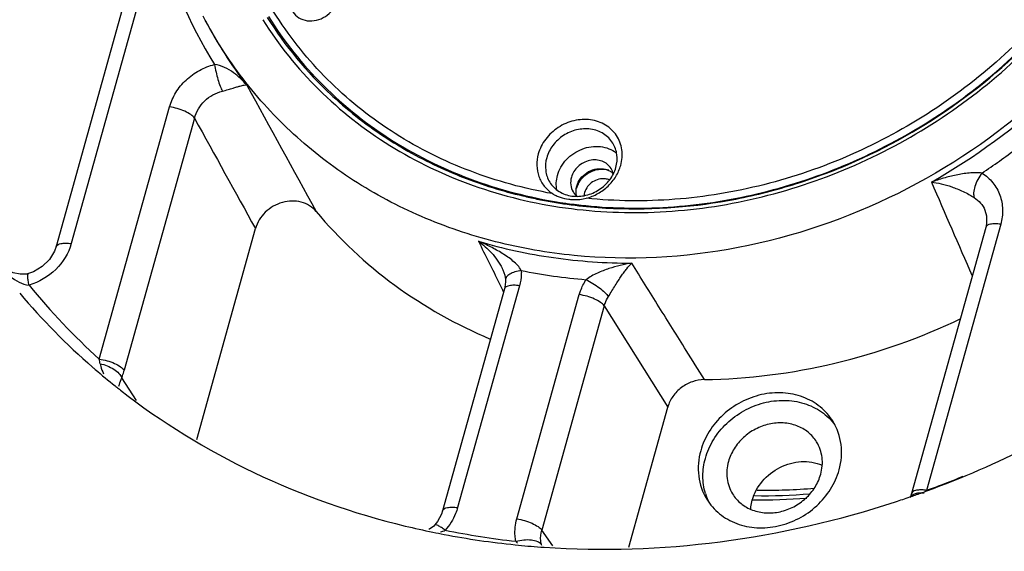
# Model space of a CAD drawing. Header units: millimetres. Extents: x 601 to 2924, y 6 to 1830.
# Tile 11 of 23: x 1098 to 1237, y 1277 to 1352. Entities that reach past the tile are written whole.
import ezdxf

# ---------------------------------------------------------------- set-up
doc = ezdxf.new("R2010")
doc.units = ezdxf.units.MM

msp = doc.modelspace()

# ---------------------------------------------------------------- linework, layer by layer
at = {"color": 7, "linetype": 'Continuous'}
for p, q in [((1115.548, 1364.725), (1103.183, 1320.392)), ((1117.672, 1365.162), (1105.307, 1320.83)), ((1109.287, 1304.489), (1119.236, 1340.158)), ((1122.775, 1338.572), (1112.826, 1302.902)), ((1175.391, 1326.538), (1175.569, 1326.513)), ((1234.741, 1325.567), (1234.741, 1325.567)), ((1123.087, 1293.099), (1131.41, 1322.94)), ((1234.847, 1323.124), (1224.347, 1285.479)), ((1236.971, 1323.561), (1226.471, 1285.916)), ((1166.343, 1317.345), (1166.355, 1317.32)), ((1099.244, 1316.574), (1099.245, 1316.575)), ((1166.834, 1315.673), (1166.834, 1315.673)), ((1166.681, 1314.434), (1157.925, 1283.041)), ((1168.805, 1314.871), (1160.049, 1283.479)), ((1165.936, 1315.23), (1166.398, 1314.293)), ((1166.398, 1314.293), (1166.554, 1313.975)), ((1168.431, 1281.874), (1177.28, 1313.601)), ((1180.819, 1312.014), (1171.969, 1280.286)), ((1180.819, 1312.014), (1189.819, 1297.69)), ((1114.573, 1298.624), (1112.485, 1301.84)), ((1184.289, 1277.865), (1189.819, 1297.691)), ((1224.347, 1285.479), (1224.154, 1284.846)), ((1156.803, 1281.021), (1156.802, 1281.02)), ((1173.519, 1278.051), (1171.969, 1280.286))]:
    msp.add_line(p, q, dxfattribs=at)
for points in [[(1234.741, 1325.566), (1234.97, 1324.731), (1234.964, 1323.674), (1234.847, 1323.124)], [(1103.183, 1320.392), (1102.944, 1319.734), (1102.225, 1318.566), (1101.199, 1317.57), (1099.964, 1316.84), (1099.245, 1316.575)], [(1099.244, 1316.574), (1098.976, 1316.511), (1098.072, 1316.482), (1097.098, 1316.691), (1096.101, 1317.124), (1095.127, 1317.764), (1094.24, 1318.572)], [(1166.355, 1317.32), (1166.46, 1317.095), (1166.724, 1316.353), (1166.831, 1315.733), (1166.834, 1315.673)], [(1166.834, 1315.673), (1166.835, 1315.429), (1166.739, 1314.665), (1166.681, 1314.434)], [(1157.925, 1283.041), (1157.747, 1282.523), (1157.172, 1281.486), (1156.802, 1281.02)], [(1156.803, 1281.021), (1156.653, 1280.865), (1156.046, 1280.443), (1155.961, 1280.411)]]:
    msp.add_lwpolyline(points, dxfattribs=at)
for centre, radius, start, end in [((1178.488, 1379.432), 62.468, 193.2047, 212.17763), ((1177.996, 1380.281), 60.495, 207.5214, 217.75573), ((1179.371, 1381.87), 54.652, 212.09123, 227.04948), ((6057.408, 4043.767), 5618.767, 208.726302, 208.934394), ((1180.175, 1382.661), 55.778, 226.99852, 227.32014), ((1180.758, 1383.316), 56.655, 227.33505, 237.28818), ((5858.153, 3944.031), 5404.833, 208.820096, 209.009415), ((1181.724, 1384.723), 58.362, 237.23718, 238.24597), ((1182.406, 1385.859), 59.686, 238.26304, 247.19537), ((1183.313, 1387.863), 61.885, 247.13999, 248.60611), ((1180.524, 1327.679), 3.646, 87.87103, 99.23236), ((1180.531, 1327.916), 3.409, 82.16075, 87.82962), ((1180.551, 1328.066), 3.257, 73.82569, 82.14827), ((1179.696, 1330.173), 2.442, 11.47476, 31.55733), ((1183.898, 1389.404), 63.533, 248.62247, 256.71591), ((1180.285, 1327.602), 3.578, 147.07199, 158.14219), ((6740.862, 3728.103), 6012.83, 203.5100297, 203.6477773), ((1178.462, 1329.408), 2.406, 211.62888, 218.10584), ((1178.502, 1329.444), 2.459, 218.17978, 231.07725), ((1179.975, 1327.72), 3.246, 163.2231, 164.41352), ((1180.084, 1327.686), 3.36, 158.18842, 163.20156), ((1180.212, 1327.441), 2.258, 164.39595, 174.74892), ((1184.575, 1391.99), 66.206, 256.65947, 258.40807), ((1184.777, 1392.985), 67.221, 258.40977, 262.1395), ((1185.082, 1394.467), 68.616, 262.03126, 264.23991), ((1176.757, 1334.165), 7.118, 262.13037, 262.92383), ((1185.017, 1394.687), 68.94, 262.13526, 265.80386), ((1184.523, 1392.718), 77.252, 258.45806, 265.32849), ((1172.716, 1374.86), 94.737, 219.23123, 227.96987), ((1171.375, 1376.016), 96.2, 220.30343, 229.05399), ((1089.59, 1300.558), 20.086, 9.39066, 11.28622), ((1172.455, 1377.194), 97.798, 229.02853, 229.32402), ((1172.771, 1377.566), 98.286, 229.3256, 231.45566), ((1173.071, 1377.939), 98.764, 231.45428, 231.80698), ((1173.137, 1378.023), 98.871, 231.80695, 232.0055), ((1178.242, 1417.615), 140.341, 290.10973, 296.6629), ((1179.527, 1415.402), 137.733, 290.92152, 292.24333), ((1203.737, 1368.275), 82.339, 269.11612, 274.78826), ((1179.699, 1414.954), 137.252, 289.92395, 290.92142), ((1202.929, 1287.834), 8.127, 196.7446, 207.32803), ((1202.884, 1369.425), 84.852, 269.291, 274.46969), ((1203.141, 1368.986), 83.828, 269.30343, 274.67369), ((1178.776, 1416.166), 138.796, 288.18515, 289.05824), ((1178.702, 1416.383), 139.025, 289.05804, 289.21558), ((1178.644, 1416.546), 139.197, 289.21569, 289.9204), ((1178.59, 1416.698), 139.359, 289.9203, 290.10513), ((1225.56, 1279.349), 6.63, 82.10404, 84.89332), ((1179.628, 1392.725), 115.069, 256.42972, 258.42453), ((1179.852, 1393.798), 116.165, 258.42263, 259.22136), ((1180.194, 1395.667), 118.064, 259.22779, 264.1716), ((1181.366, 1394.372), 116.404, 258.56403, 263.54848), ((1180.578, 1398.989), 121.408, 264.1508, 265.85959), ((1180.64, 1399.803), 122.225, 265.85793, 266.07948), ((1183.917, 1280.906), 12.314, 192.19717, 192.84626)]:
    msp.add_arc(centre, radius, start, end, dxfattribs=at)
for points, knots in [([(1073.408, 1323.555), (1070.027, 1330.013), (1064.551, 1343.751), (1060.628, 1365.735), (1061.058, 1388.47), (1065.81, 1411.21), (1074.706, 1433.23), (1085.285, 1450.34), (1095.455, 1463.028), (1106.761, 1475.017), (1116.322, 1482.992), (1123.069, 1487.779)], [0, 0, 0, 0, 0.1170249, 0.2354894, 0.3562563, 0.4798408, 0.6063844, 0.7356534, 0.8012003, 0.8671972, 1, 1, 1, 1]), ([(1074.297, 1323.943), (1070.903, 1330.344), (1065.393, 1343.974), (1061.405, 1365.814), (1061.759, 1388.424), (1066.43, 1411.06), (1075.243, 1432.993), (1085.753, 1450.042), (1095.869, 1462.688), (1107.122, 1474.638), (1116.644, 1482.587), (1123.364, 1487.357)], [0, 0, 0, 0, 0.1168884, 0.2352292, 0.3559099, 0.4794613, 0.6060304, 0.7353805, 0.8009827, 0.8670433, 1, 1, 1, 1]), ([(1173.488, 1327.894), (1169.509, 1328.591), (1161.751, 1330.697), (1151.071, 1335.998), (1141.86, 1343.232), (1134.461, 1352.145), (1129.143, 1362.417), (1126.101, 1373.674), (1125.431, 1385.503), (1126.562, 1393.405), (1127.497, 1397.303)], [0, 0, 0, 0, 0.1292802, 0.2554391, 0.3791163, 0.501327, 0.6233329, 0.74643, 0.8717283, 1, 1, 1, 1]), ([(1175.332, 1325.88), (1179.762, 1325.268), (1188.862, 1324.902), (1202.481, 1326.861), (1215.75, 1331.235), (1228.166, 1337.857), (1239.268, 1346.477), (1248.637, 1356.777), (1255.919, 1368.368), (1259.24, 1376.791), (1260.454, 1381.063)], [0, 0, 0, 0, 0.1219665, 0.2466712, 0.3733771, 0.501063, 0.6285916, 0.7548456, 0.878862, 1, 1, 1, 1]), ([(1267.159, 1380.465), (1266.137, 1376.802), (1263.497, 1369.552), (1256.062, 1355.799), (1242.992, 1340.543), (1222.96, 1327.005), (1200.228, 1319.234), (1180.469, 1318.183), (1165.415, 1320.788), (1154.853, 1324.36), (1145.185, 1329.489), (1136.639, 1336.06), (1129.423, 1343.917), (1125.613, 1349.896), (1123.989, 1353.014)], [0, 0, 0, 0, 0.062293, 0.125801, 0.2553784, 0.3868218, 0.5172955, 0.6442646, 0.7061107, 0.7666914, 0.8261065, 0.8845729, 0.9424083, 1, 1, 1, 1]), ([(1258.12, 1379.246), (1256.861, 1375.292), (1253.558, 1367.517), (1246.581, 1356.826), (1237.766, 1347.31), (1227.417, 1339.301), (1215.893, 1333.068), (1203.586, 1328.828), (1190.922, 1326.728), (1182.421, 1326.81), (1178.262, 1327.234)], [0, 0, 0, 0, 0.121358, 0.2454172, 0.3715516, 0.4988733, 0.6263588, 0.7529661, 0.8777507, 1, 1, 1, 1]), ([(1178.195, 1326.197), (1182.33, 1325.78), (1190.778, 1325.693), (1207.629, 1328.412), (1227.696, 1337.041), (1244.049, 1351.505), (1253.654, 1365.569), (1257.146, 1373.233), (1258.514, 1377.142)], [0, 0, 0, 0, 0.1223391, 0.2471804, 0.5005762, 0.7536407, 0.8780995, 1, 1, 1, 1]), ([(1227.155, 1329.527), (1233.342, 1333.031), (1244.85, 1341.466), (1254.043, 1352.392), (1257.847, 1358.28)], [0, 0, 0, 0, 0.5035655, 1, 1, 1, 1]), ([(1136.351, 1355.968), (1136.24, 1355.568), (1136.171, 1354.729), (1136.609, 1353.553), (1137.526, 1352.689), (1138.752, 1352.277), (1140.09, 1352.356), (1141.349, 1352.902), (1142.355, 1353.829), (1142.77, 1354.643), (1142.887, 1355.064)], [0, 0, 0, 0, 0.1214323, 0.238344, 0.3556687, 0.4780179, 0.6067741, 0.7396267, 0.872112, 1, 1, 1, 1]), ([(1133.248, 1352.94), (1135.45, 1349.413), (1140.725, 1342.806), (1150.748, 1334.892), (1162.482, 1329.244), (1171.019, 1327.162), (1175.391, 1326.538)], [0, 0, 0, 0, 0.2433839, 0.4897722, 0.7415166, 1, 1, 1, 1]), ([(1132.447, 1352.499), (1134.694, 1348.928), (1140.073, 1342.243), (1150.278, 1334.252), (1162.215, 1328.569), (1170.89, 1326.494), (1175.332, 1325.88)], [0, 0, 0, 0, 0.2433168, 0.4896914, 0.7414529, 1, 1, 1, 1]), ([(1179.973, 1325.932), (1185.734, 1325.508), (1194.557, 1325.95), (1205.989, 1328.526), (1217.258, 1332.438), (1230.451, 1339.654), (1239.506, 1347.606), (1243.51, 1352.016)], [0, 0, 0, 0, 0.2443818, 0.3691493, 0.4950366, 0.7480236, 1, 1, 1, 1]), ([(1119.236, 1340.158), (1119.435, 1340.87), (1120.054, 1342.264), (1121.517, 1344.041), (1123.407, 1345.409), (1124.866, 1345.981), (1125.615, 1346.165)], [0, 0, 0, 0, 0.2424902, 0.492734, 0.746886, 1, 1, 1, 1]), ([(1130.167, 1343.24), (1129.617, 1343.893), (1128.298, 1345.167), (1126.584, 1346.038), (1125.615, 1346.165)], [0, 0, 0, 0, 0.4663503, 1, 1, 1, 1]), ([(1125.615, 1346.165), (1125.725, 1345.451), (1125.963, 1344.417), (1126.371, 1343.17), (1126.599, 1342.622), (1126.722, 1342.397)], [0, 0, 0, 0, 0.550014, 0.8046426, 1, 1, 1, 1]), ([(1234.33, 1330.795), (1235.998, 1331.91), (1242.488, 1336.56), (1248.374, 1342.056), (1252.31, 1346.552)], [0, 0, 0, 0, 0.2513443, 1, 1, 1, 1]), ([(1126.722, 1342.397), (1127.004, 1342.445), (1127.502, 1342.611), (1128.186, 1342.808), (1128.739, 1342.972), (1129.268, 1343.126), (1129.72, 1343.245), (1130.057, 1343.277), (1130.167, 1343.24)], [0, 0, 0, 0, 0.2405163, 0.4401047, 0.6003863, 0.7270534, 0.902736, 1, 1, 1, 1]), ([(1122.775, 1338.572), (1123.008, 1339.482), (1124.042, 1341.202), (1125.79, 1342.169), (1126.722, 1342.397)], [0, 0, 0, 0, 0.4945742, 1, 1, 1, 1]), ([(1122.775, 1338.572), (1122.639, 1338.771), (1122.193, 1339.143), (1121.033, 1339.759), (1119.979, 1340.057), (1119.237, 1340.159)], [0, 0, 0, 0, 0.1830904, 0.4302345, 1, 1, 1, 1]), ([(1183.144, 1331.895), (1183.245, 1332.257), (1183.376, 1332.996), (1183.341, 1334.109), (1183.072, 1335.169), (1182.578, 1336.135), (1181.88, 1336.967), (1181.006, 1337.632), (1179.99, 1338.105), (1178.487, 1338.461), (1176.466, 1338.343), (1174.219, 1337.369), (1172.423, 1335.713), (1171.683, 1334.259), (1171.473, 1333.508)], [0, 0, 0, 0, 0.0616201, 0.121743, 0.1806895, 0.2390686, 0.2975484, 0.3567925, 0.4173231, 0.4794417, 0.6078465, 0.7403364, 0.872468, 1, 1, 1, 1]), ([(1178.883, 1337.016), (1178.229, 1337.106), (1176.856, 1337.026), (1174.969, 1336.208), (1173.46, 1334.816), (1172.838, 1333.595), (1172.662, 1332.964)], [0, 0, 0, 0, 0.2466873, 0.5011837, 0.7550031, 1, 1, 1, 1]), ([(1182.034, 1335.039), (1181.871, 1335.304), (1181.478, 1335.8), (1180.729, 1336.395), (1179.85, 1336.817), (1179.21, 1336.97), (1178.883, 1337.016)], [0, 0, 0, 0, 0.2433477, 0.4896371, 0.7414892, 1, 1, 1, 1]), ([(1182.465, 1331.609), (1182.626, 1332.187), (1182.736, 1333.395), (1182.337, 1334.547), (1182.034, 1335.039)], [0, 0, 0, 0, 0.5094132, 1, 1, 1, 1]), ([(1171.473, 1333.508), (1171.326, 1332.981), (1171.182, 1331.895), (1171.472, 1330.296), (1172.251, 1328.893), (1173.048, 1328.18), (1173.488, 1327.894)], [0, 0, 0, 0, 0.2576837, 0.5068926, 0.7523019, 1, 1, 1, 1]), ([(1174.194, 1330.476), (1174.308, 1330.887), (1174.65, 1331.692), (1175.442, 1332.752), (1176.468, 1333.62), (1177.664, 1334.241), (1178.953, 1334.576), (1180.255, 1334.601), (1181.486, 1334.313), (1182.217, 1333.915), (1182.539, 1333.673)], [0, 0, 0, 0, 0.1234652, 0.2505701, 0.3799079, 0.5095895, 0.6376527, 0.7624821, 0.8832111, 1, 1, 1, 1]), ([(1172.662, 1332.964), (1172.501, 1332.386), (1172.391, 1331.178), (1172.79, 1330.026), (1173.093, 1329.534)], [0, 0, 0, 0, 0.5094132, 1, 1, 1, 1]), ([(1181.777, 1331.451), (1181.634, 1331.684), (1181.258, 1332.108), (1180.509, 1332.527), (1179.64, 1332.703), (1178.728, 1332.624), (1177.851, 1332.301), (1177.082, 1331.762), (1176.486, 1331.052), (1176.234, 1330.492), (1176.154, 1330.205)], [0, 0, 0, 0, 0.1151669, 0.2332336, 0.3559418, 0.4833438, 0.613942, 0.7452766, 0.8746616, 1, 1, 1, 1]), ([(1176.244, 1327.557), (1176.898, 1327.467), (1178.272, 1327.547), (1180.158, 1328.365), (1181.667, 1329.757), (1182.289, 1330.978), (1182.465, 1331.609)], [0, 0, 0, 0, 0.2466873, 0.5011837, 0.7550031, 1, 1, 1, 1]), ([(1176.92, 1328.961), (1177.026, 1329.34), (1177.399, 1330.073), (1178.304, 1330.908), (1179.436, 1331.399), (1180.26, 1331.447), (1180.652, 1331.392)], [0, 0, 0, 0, 0.2449969, 0.4988163, 0.7533127, 1, 1, 1, 1]), ([(1179.939, 1331.278), (1179.405, 1331.191), (1178.368, 1330.784), (1177.575, 1330), (1177.282, 1329.547)], [0, 0, 0, 0, 0.5007919, 1, 1, 1, 1]), ([(1178.262, 1327.234), (1178.836, 1327.385), (1179.953, 1327.837), (1181.397, 1328.903), (1182.515, 1330.275), (1182.991, 1331.347), (1183.144, 1331.895)], [0, 0, 0, 0, 0.2533116, 0.5074113, 0.7575243, 1, 1, 1, 1]), ([(1180.652, 1331.392), (1180.733, 1331.381), (1181.049, 1331.324), (1181.356, 1331.215), (1181.568, 1331.105)], [0, 0, 0, 0, 0.2542539, 1, 1, 1, 1]), ([(1181.568, 1331.105), (1181.61, 1331.083), (1181.774, 1330.992), (1181.929, 1330.883), (1182.036, 1330.793)], [0, 0, 0, 0, 0.2522271, 1, 1, 1, 1]), ([(1234.33, 1330.795), (1234.03, 1330.841), (1233.414, 1330.871), (1232.184, 1330.799), (1230.661, 1330.548), (1228.882, 1330.102), (1227.724, 1329.73), (1227.155, 1329.527)], [0, 0, 0, 0, 0.1238903, 0.2507209, 0.5033988, 0.7531153, 1, 1, 1, 1]), ([(1234.33, 1330.795), (1233.888, 1330.227), (1233.377, 1329.311), (1233.101, 1328.093), (1233.142, 1327.547), (1233.23, 1327.339)], [0, 0, 0, 0, 0.5777256, 0.8183769, 1, 1, 1, 1]), ([(1234.33, 1330.795), (1234.905, 1330.432), (1235.944, 1329.518), (1236.965, 1327.712), (1237.348, 1325.646), (1237.161, 1324.242), (1236.971, 1323.561)], [0, 0, 0, 0, 0.2478303, 0.4932173, 0.7423585, 1, 1, 1, 1]), ([(1173.093, 1329.534), (1173.256, 1329.269), (1173.649, 1328.773), (1174.398, 1328.178), (1175.277, 1327.756), (1175.917, 1327.603), (1176.244, 1327.557)], [0, 0, 0, 0, 0.2433477, 0.4896371, 0.7414892, 1, 1, 1, 1]), ([(1174.094, 1328.419), (1174.031, 1328.754), (1173.985, 1329.451), (1174.099, 1330.139), (1174.194, 1330.476)], [0, 0, 0, 0, 0.4933126, 1, 1, 1, 1]), ([(1176.154, 1330.205), (1176.057, 1329.858), (1175.992, 1329.133), (1176.232, 1328.442), (1176.413, 1328.147)], [0, 0, 0, 0, 0.5094419, 1, 1, 1, 1]), ([(1181, 1329.978), (1180.377, 1330.064), (1179.045, 1329.739), (1178.205, 1328.65), (1178.037, 1328.048)], [0, 0, 0, 0, 0.5012633, 1, 1, 1, 1]), ([(1227.155, 1329.527), (1227.622, 1329.476), (1228.599, 1329.305), (1229.821, 1328.945), (1230.847, 1328.553), (1231.659, 1328.203), (1232.337, 1327.867), (1232.856, 1327.564), (1233.107, 1327.408), (1233.23, 1327.339)], [0, 0, 0, 0, 0.2162631, 0.4563279, 0.5860144, 0.722994, 0.8637713, 0.9346533, 1, 1, 1, 1]), ([(1173.484, 1327.896), (1173.651, 1327.788), (1174.01, 1327.599), (1174.771, 1327.307), (1175.376, 1327.17), (1175.783, 1327.114)], [0, 0, 0, 0, 0.2448923, 0.4954763, 1, 1, 1, 1]), ([(1176.885, 1327.614), (1176.833, 1327.831), (1176.787, 1328.287), (1176.858, 1328.74), (1176.92, 1328.961)], [0, 0, 0, 0, 0.4927335, 1, 1, 1, 1]), ([(1140.007, 1325.363), (1139.742, 1325.68), (1139.093, 1326.241), (1137.895, 1326.751), (1136.558, 1326.905), (1134.732, 1326.629), (1132.666, 1325.443), (1131.652, 1323.806), (1131.41, 1322.94)], [0, 0, 0, 0, 0.1159642, 0.2355034, 0.3595842, 0.4879025, 0.7479726, 1, 1, 1, 1]), ([(1175.881, 1327.101), (1176.077, 1327.077), (1176.875, 1327.012), (1177.689, 1327.082), (1178.271, 1327.236)], [0, 0, 0, 0, 0.2474331, 1, 1, 1, 1]), ([(1233.23, 1327.339), (1233.563, 1327.129), (1234.169, 1326.608), (1234.587, 1325.928), (1234.741, 1325.567)], [0, 0, 0, 0, 0.5009389, 1, 1, 1, 1]), ([(1140.007, 1325.363), (1143.264, 1321.47), (1150.849, 1314.396), (1159.889, 1309.336), (1164.663, 1307.325)], [0, 0, 0, 0, 0.4949344, 1, 1, 1, 1]), ([(1236.971, 1323.562), (1236.707, 1323.598), (1236.212, 1323.635), (1235.497, 1323.6), (1234.919, 1323.382), (1234.847, 1323.124)], [0, 0, 0, 0, 0.353701, 0.6452032, 1, 1, 1, 1]), ([(1103.183, 1320.392), (1103.255, 1320.649), (1103.832, 1320.867), (1104.547, 1320.903), (1105.043, 1320.866), (1105.306, 1320.83)], [0, 0, 0, 0, 0.3546934, 0.6462738, 1, 1, 1, 1]), ([(1169.066, 1317.028), (1168.932, 1317.286), (1168.557, 1317.76), (1167.659, 1318.585), (1166.369, 1319.47), (1164.718, 1320.384), (1163.571, 1320.916), (1162.989, 1321.164)], [0, 0, 0, 0, 0.1171939, 0.2400332, 0.4910879, 0.7449674, 1, 1, 1, 1]), ([(1162.989, 1321.164), (1166.467, 1320.126), (1173.662, 1318.565), (1181.005, 1318.065), (1184.706, 1318.07)], [0, 0, 0, 0, 0.4950866, 1, 1, 1, 1]), ([(1162.989, 1321.163), (1163.659, 1320.678), (1164.942, 1319.538), (1165.953, 1318.132), (1166.343, 1317.345)], [0, 0, 0, 0, 0.4849781, 1, 1, 1, 1]), ([(1105.307, 1320.83), (1104.925, 1319.463), (1103.336, 1316.88), (1100.737, 1315.359), (1099.333, 1314.943)], [0, 0, 0, 0, 0.4920308, 1, 1, 1, 1]), ([(1094.434, 1318.268), (1095.094, 1317.504), (1096.192, 1316.436), (1097.882, 1315.351), (1098.841, 1314.993), (1099.333, 1314.943)], [0, 0, 0, 0, 0.5031797, 0.7536878, 1, 1, 1, 1]), ([(1184.706, 1318.07), (1183.616, 1317.887), (1181.962, 1317.494), (1179.799, 1316.678), (1178.726, 1316.098), (1178.232, 1315.722)], [0, 0, 0, 0, 0.4782176, 0.7312338, 1, 1, 1, 1]), ([(1181.407, 1313.35), (1181.588, 1313.606), (1181.885, 1314.144), (1182.355, 1314.898), (1182.803, 1315.588), (1183.21, 1316.216), (1183.606, 1316.767), (1184.081, 1317.396), (1184.458, 1317.814), (1184.706, 1318.07)], [0, 0, 0, 0, 0.1630118, 0.318958, 0.4619625, 0.5905219, 0.707978, 0.8147278, 1, 1, 1, 1]), ([(1194.996, 1301.592), (1194.139, 1302.963), (1192.649, 1305.372), (1190.501, 1308.804), (1187.907, 1312.912), (1185.991, 1316.011), (1184.706, 1318.07)], [0, 0, 0, 0, 0.2497459, 0.4373732, 0.6252419, 1, 1, 1, 1]), ([(1169.066, 1317.028), (1168.761, 1316.983), (1168.2, 1316.861), (1167.565, 1316.599), (1167.181, 1316.329), (1166.931, 1316.075), (1166.829, 1315.825), (1166.834, 1315.673)], [0, 0, 0, 0, 0.3329127, 0.6160855, 0.7339903, 0.835522, 1, 1, 1, 1]), ([(1169.066, 1317.028), (1169.073, 1316.849), (1169.071, 1316.123), (1168.952, 1315.398), (1168.805, 1314.871)], [0, 0, 0, 0, 0.2467541, 1, 1, 1, 1]), ([(1099.332, 1314.943), (1099.286, 1315.157), (1099.211, 1315.536), (1099.153, 1316.049), (1099.14, 1316.36), (1099.193, 1316.558), (1099.244, 1316.574)], [0, 0, 0, 0, 0.3945062, 0.7024033, 0.904294, 1, 1, 1, 1]), ([(1177.28, 1313.601), (1177.332, 1313.786), (1177.569, 1314.525), (1177.918, 1315.228), (1178.232, 1315.722)], [0, 0, 0, 0, 0.2466689, 1, 1, 1, 1]), ([(1178.232, 1315.722), (1178.901, 1315.398), (1179.829, 1314.827), (1180.858, 1313.986), (1181.267, 1313.558), (1181.407, 1313.349)], [0, 0, 0, 0, 0.5591817, 0.8115469, 1, 1, 1, 1]), ([(1168.805, 1314.871), (1168.541, 1314.908), (1168.046, 1314.945), (1167.331, 1314.909), (1166.753, 1314.691), (1166.681, 1314.434)], [0, 0, 0, 0, 0.3537009, 0.6452031, 1, 1, 1, 1]), ([(1180.819, 1312.014), (1180.682, 1312.212), (1180.237, 1312.584), (1179.077, 1313.201), (1178.022, 1313.499), (1177.28, 1313.601)], [0, 0, 0, 0, 0.1830904, 0.4302346, 1, 1, 1, 1]), ([(1180.818, 1312.014), (1180.85, 1312.13), (1180.995, 1312.596), (1181.212, 1313.039), (1181.407, 1313.35)], [0, 0, 0, 0, 0.2470461, 1, 1, 1, 1]), ([(1194.998, 1301.592), (1201.198, 1301.677), (1213.733, 1303.278), (1225.632, 1307.501), (1231.34, 1310.218)], [0, 0, 0, 0, 0.495209, 1, 1, 1, 1]), ([(1109.287, 1304.489), (1110.029, 1304.387), (1111.084, 1304.089), (1112.244, 1303.472), (1112.689, 1303.1), (1112.826, 1302.902)], [0, 0, 0, 0, 0.5696873, 0.816891, 1, 1, 1, 1]), ([(1109.407, 1303.836), (1110.089, 1303.694), (1111.053, 1303.311), (1112.046, 1302.533), (1112.389, 1302.072), (1112.485, 1301.84)], [0, 0, 0, 0, 0.5543914, 0.8004824, 1, 1, 1, 1]), ([(1109.407, 1303.836), (1109.428, 1303.705), (1109.533, 1303.214), (1109.72, 1302.743), (1109.888, 1302.414)], [0, 0, 0, 0, 0.2634658, 1, 1, 1, 1]), ([(1112.485, 1301.84), (1112.516, 1301.925), (1112.641, 1302.275), (1112.75, 1302.631), (1112.826, 1302.902)], [0, 0, 0, 0, 0.2424479, 1, 1, 1, 1]), ([(1112.06, 1300.657), (1112.079, 1300.736), (1112.195, 1301.14), (1112.354, 1301.529), (1112.486, 1301.84)], [0, 0, 0, 0, 0.1946562, 1, 1, 1, 1]), ([(1194.998, 1301.592), (1194.424, 1301.584), (1193.26, 1301.37), (1191.704, 1300.535), (1190.478, 1299.281), (1189.969, 1298.231), (1189.819, 1297.691)], [0, 0, 0, 0, 0.2495427, 0.5040162, 0.7562638, 1, 1, 1, 1]), ([(1112.273, 1300.105), (1118.106, 1295.549), (1130.994, 1287.636), (1145.255, 1282.649), (1152.629, 1280.869)], [0, 0, 0, 0, 0.4938492, 1, 1, 1, 1]), ([(1213.22, 1295.675), (1212.742, 1296.451), (1211.491, 1297.864), (1208.992, 1299.263), (1206.094, 1299.849), (1203.056, 1299.586), (1200.133, 1298.509), (1197.57, 1296.711), (1195.584, 1294.345), (1194.743, 1292.478), (1194.477, 1291.523)], [0, 0, 0, 0, 0.1151676, 0.2332348, 0.355942, 0.483342, 0.6139399, 0.7452787, 0.8746582, 1, 1, 1, 1]), ([(1195.14, 1290.445), (1195.398, 1291.369), (1196.202, 1293.178), (1198.093, 1295.491), (1200.537, 1297.281), (1203.34, 1298.407), (1206.281, 1298.777), (1209.127, 1298.351), (1211.642, 1297.154), (1212.966, 1295.883), (1213.494, 1295.172)], [0, 0, 0, 0, 0.1249283, 0.2538049, 0.3847275, 0.5151873, 0.6428253, 0.7660665, 0.8846835, 1, 1, 1, 1]), ([(1210.903, 1292.761), (1210.585, 1293.278), (1209.751, 1294.221), (1208.085, 1295.153), (1206.153, 1295.544), (1204.127, 1295.369), (1202.179, 1294.65), (1200.47, 1293.452), (1199.146, 1291.875), (1198.586, 1290.63), (1198.408, 1289.993)], [0, 0, 0, 0, 0.1151669, 0.2332336, 0.3559418, 0.4833438, 0.613942, 0.7452766, 0.8746616, 1, 1, 1, 1]), ([(1214.083, 1288.813), (1214.406, 1289.969), (1214.624, 1292.385), (1213.826, 1294.691), (1213.22, 1295.675)], [0, 0, 0, 0, 0.5094176, 1, 1, 1, 1]), ([(1211.479, 1288.186), (1211.694, 1288.957), (1211.84, 1290.568), (1211.307, 1292.105), (1210.903, 1292.761)], [0, 0, 0, 0, 0.5094419, 1, 1, 1, 1]), ([(1194.477, 1291.523), (1194.154, 1290.367), (1193.935, 1287.95), (1194.734, 1285.644), (1195.34, 1284.66)], [0, 0, 0, 0, 0.5094176, 1, 1, 1, 1]), ([(1195.147, 1285.493), (1194.91, 1286.279), (1194.671, 1287.956), (1194.913, 1289.629), (1195.14, 1290.445)], [0, 0, 0, 0, 0.4921289, 1, 1, 1, 1]), ([(1195.34, 1284.66), (1195.818, 1283.885), (1197.069, 1282.471), (1199.567, 1281.073), (1202.465, 1280.486), (1205.504, 1280.749), (1208.427, 1281.826), (1210.99, 1283.625), (1212.976, 1285.99), (1213.817, 1287.857), (1214.083, 1288.813)], [0, 0, 0, 0, 0.1151676, 0.2332348, 0.355942, 0.483342, 0.6139399, 0.7452787, 0.8746582, 1, 1, 1, 1]), ([(1198.408, 1289.993), (1198.193, 1289.222), (1198.047, 1287.611), (1198.58, 1286.074), (1198.984, 1285.418)], [0, 0, 0, 0, 0.5094419, 1, 1, 1, 1]), ([(1201.778, 1284.52), (1202.051, 1285.5), (1203.086, 1287.38), (1205.605, 1289.338), (1208.656, 1290.193), (1210.749, 1289.874), (1211.663, 1289.491)], [0, 0, 0, 0, 0.2477381, 0.5044131, 0.7584528, 1, 1, 1, 1]), ([(1198.984, 1285.418), (1199.302, 1284.901), (1200.136, 1283.959), (1201.802, 1283.026), (1203.734, 1282.635), (1205.76, 1282.811), (1207.708, 1283.529), (1209.417, 1284.728), (1210.741, 1286.305), (1211.302, 1287.55), (1211.479, 1288.186)], [0, 0, 0, 0, 0.1151669, 0.2332336, 0.3559418, 0.4833438, 0.613942, 0.7452766, 0.8746616, 1, 1, 1, 1]), ([(1226.15, 1285.953), (1225.923, 1285.973), (1225.501, 1285.985), (1224.881, 1285.923), (1224.41, 1285.704), (1224.347, 1285.479)], [0, 0, 0, 0, 0.3522213, 0.6396613, 1, 1, 1, 1]), ([(1224.521, 1285.273), (1224.477, 1285.247), (1224.322, 1285.139), (1224.199, 1284.979), (1224.156, 1284.849)], [0, 0, 0, 0, 0.2743778, 1, 1, 1, 1]), ([(1225.206, 1285.501), (1225.14, 1285.491), (1224.903, 1285.446), (1224.67, 1285.364), (1224.521, 1285.273)], [0, 0, 0, 0, 0.2778593, 1, 1, 1, 1]), ([(1226.131, 1285.518), (1226.049, 1285.525), (1225.741, 1285.546), (1225.43, 1285.535), (1225.206, 1285.501)], [0, 0, 0, 0, 0.2664991, 1, 1, 1, 1]), ([(1157.925, 1283.041), (1157.997, 1283.299), (1158.574, 1283.517), (1159.29, 1283.552), (1159.785, 1283.515), (1160.049, 1283.479)], [0, 0, 0, 0, 0.3546933, 0.6462737, 1, 1, 1, 1]), ([(1160.049, 1283.479), (1159.968, 1283.19), (1159.569, 1282.031), (1158.897, 1280.972), (1158.286, 1280.279)], [0, 0, 0, 0, 0.2454023, 1, 1, 1, 1]), ([(1172.283, 1277.864), (1180.584, 1277.295), (1197.518, 1277.862), (1214.018, 1281.65), (1222.093, 1284.303)], [0, 0, 0, 0, 0.4947113, 1, 1, 1, 1]), ([(1201.562, 1283.296), (1201.569, 1283.399), (1201.611, 1283.811), (1201.694, 1284.22), (1201.778, 1284.52)], [0, 0, 0, 0, 0.2477295, 1, 1, 1, 1]), ([(1168.287, 1278.706), (1168.236, 1278.962), (1168.095, 1280.017), (1168.215, 1281.102), (1168.431, 1281.874)], [0, 0, 0, 0, 0.2458745, 1, 1, 1, 1]), ([(1168.431, 1281.874), (1169.173, 1281.771), (1170.227, 1281.473), (1171.387, 1280.857), (1171.833, 1280.485), (1171.969, 1280.286)], [0, 0, 0, 0, 0.5696094, 0.8168393, 1, 1, 1, 1]), ([(1158.286, 1280.279), (1158.109, 1280.411), (1157.79, 1280.639), (1157.341, 1280.901), (1157.049, 1281.042), (1156.841, 1281.063), (1156.803, 1281.021)], [0, 0, 0, 0, 0.3909436, 0.6970414, 0.899478, 1, 1, 1, 1]), ([(1171.881, 1278.304), (1171.849, 1278.465), (1171.76, 1279.124), (1171.834, 1279.804), (1171.969, 1280.287)], [0, 0, 0, 0, 0.2463089, 1, 1, 1, 1]), ([(1168.287, 1278.706), (1168.654, 1278.809), (1169.386, 1278.946), (1170.43, 1278.953), (1171.292, 1278.776), (1171.754, 1278.483), (1171.881, 1278.304)], [0, 0, 0, 0, 0.3039837, 0.5887638, 0.8249603, 1, 1, 1, 1])]:
    msp.add_open_spline(points, degree=3, knots=knots, dxfattribs=at)
for points in [[(1181.522, 1329.842), (1181.355, 1329.908), (1181.178, 1329.953), (1181, 1329.978)], [(1162.989, 1321.163), (1163.969, 1319.184), (1164.959, 1317.21), (1165.936, 1315.23)], [(1157.633, 1280.025), (1157.858, 1280.089), (1158.079, 1280.172), (1158.286, 1280.279)], [(1168.287, 1278.706), (1168.358, 1278.615), (1168.437, 1278.529), (1168.519, 1278.448)]]:
    msp.add_open_spline(points, degree=3, dxfattribs=at)

doc.saveas('drawing.dxf')
